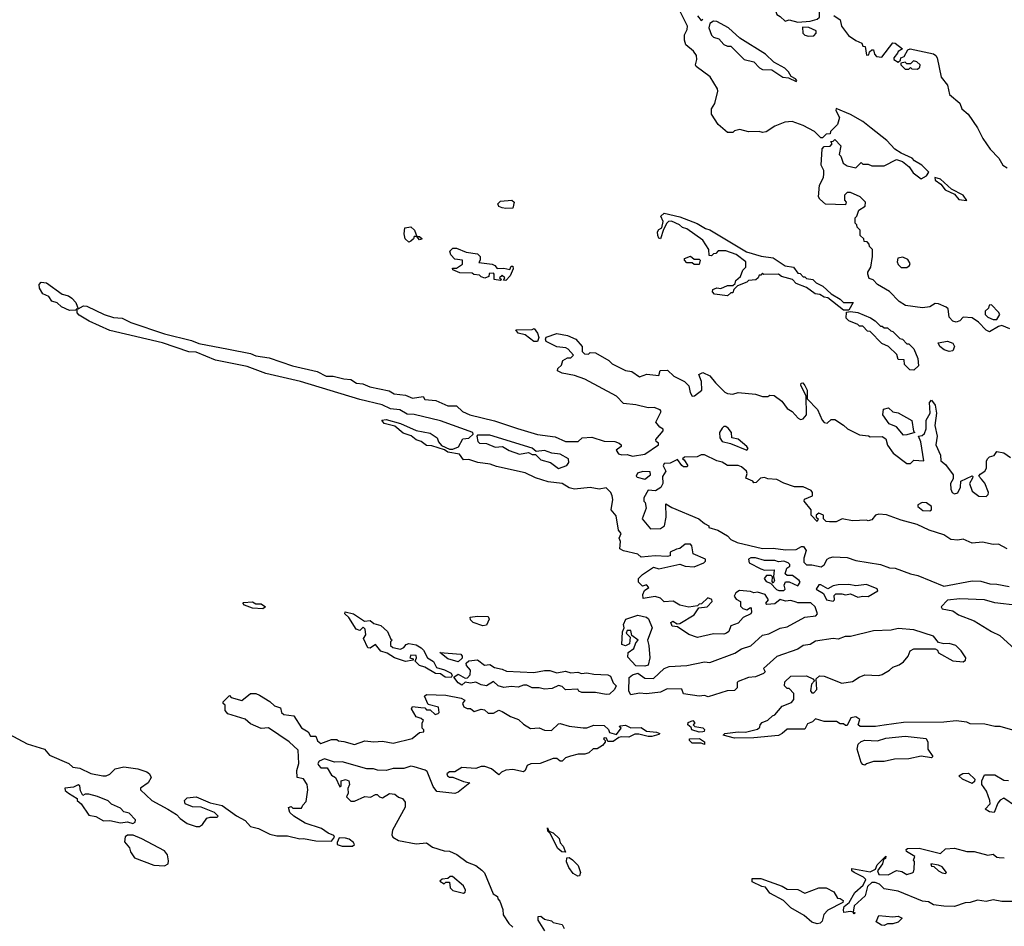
# Model space of a CAD drawing. Extents: x 2219101 to 2444320, y 201258 to 358766.
# Tile 11 of 256: x 2244773 to 2250368, y 234399 to 239551. Entities that reach past the tile are written whole.
import ezdxf

# ---------------------------------------------------------------- set-up
doc = ezdxf.new("R2010")
doc.units = 0

msp = doc.modelspace()

# ---------------------------------------------------------------- linework, layer by layer
at = {"layer": '0CON10XD'}
for points in [[(2249195, 239537.5), (2249265, 239543.3), (2249305, 239553.3), (2249317.5, 239565), (2249320, 239625), (2249295, 239650), (2249215, 239650), (2249155, 239690), (2249125, 239690), (2249075, 239710), (2249061.7, 239708.3), (2249032.5, 239685), (2249026.7, 239665), (2249033.3, 239645), (2249063.3, 239615), (2249075, 239580), (2249095, 239570), (2249123, 239543), (2249145, 239550), (2249195, 239537.5)], [(2250400, 237795), (2250355, 237812.5), (2250335, 237807.5), (2250285, 237777.5), (2250265, 237787.5), (2250221.7, 237831.7), (2250185, 237857.5), (2250135, 237860), (2250115, 237840), (2250095, 237833.3), (2250075, 237837.5), (2250055, 237860), (2250048.3, 237908.3), (2250038.3, 237918.3), (2249995, 237936.7), (2249975, 237938.8), (2249945, 237920), (2249903.6, 237913.6), (2249806.4, 237926.4), (2249770.5, 237950.5), (2249715, 238007.5), (2249646.7, 238046.7), (2249622.5, 238072.5), (2249601.2, 238081.2), (2249592.5, 238105), (2249592.7, 238117.3), (2249608.8, 238145), (2249620, 238205), (2249620, 238245), (2249601.7, 238261.7), (2249600, 238275), (2249588.3, 238288.3), (2249571.7, 238291.7), (2249570, 238305), (2249550, 238325), (2249550, 238355), (2249531.7, 238371.7), (2249530, 238385), (2249520, 238395), (2249520, 238425), (2249530, 238435), (2249541.7, 238468.3), (2249578.3, 238491.7), (2249580, 238515), (2249550, 238545), (2249495, 238570), (2249475, 238570), (2249460, 238555), (2249460, 238525), (2249470, 238515), (2249465, 238500), (2249353, 238503), (2249320.7, 238530.7), (2249312.5, 238545), (2249318.3, 238611.7), (2249340, 238655), (2249342.5, 238675), (2249342.5, 238695), (2249326.7, 238725), (2249333, 238817), (2249345, 238830), (2249378.3, 238831.7), (2249390, 238845), (2249381.7, 238858.3), (2249395, 238860), (2249405, 238870), (2249440, 238835), (2249430, 238785), (2249440, 238775), (2249452.5, 238735), (2249475, 238720), (2249525, 238710), (2249555, 238740), (2249565, 238730), (2249595, 238730), (2249615, 238720), (2249685, 238720), (2249755, 238757.5), (2249790, 238745), (2249827.5, 238715), (2249850.7, 238680.7), (2249895, 238647.5), (2249926.7, 238663.3), (2249938.6, 238685), (2249899.4, 238725), (2249858.6, 238748.6), (2249843.8, 238765), (2249782.5, 238792.5), (2249746.2, 238816.2), (2249700, 238865), (2249611.8, 238935), (2249565, 238972.1), (2249495, 239013.3), (2249412.5, 239047.5), (2249410, 239035), (2249432.5, 238995), (2249420, 238955), (2249380, 238915), (2249378.3, 238901.7), (2249355, 238900), (2249335, 238880), (2249325, 238880), (2249290, 238915), (2249225, 238950), (2249163.6, 238973.6), (2249120.5, 238969.5), (2249063.9, 238946.1), (2249015, 238914.2), (2248995, 238910), (2248975, 238916.2), (2248915, 238913.3), (2248865, 238927.5), (2248835, 238920), (2248825, 238910), (2248795, 238910), (2248742.5, 238955), (2248703.6, 239013.6), (2248704.5, 239045), (2248723.8, 239075), (2248740.4, 239145), (2248738.7, 239158.7), (2248696.8, 239226.8), (2248617.8, 239285), (2248613.3, 239295), (2248621.5, 239325), (2248618.2, 239348.2), (2248601.7, 239371.7), (2248558.3, 239408.3), (2248550, 239435), (2248550, 239465), (2248566.7, 239495), (2248568.8, 239515), (2248512.5, 239625)], [(2248625, 239573.3), (2248645, 239547.5), (2248655, 239553.3)], [(2249185, 239200), (2249190, 239205), (2249182.5, 239215), (2249157.5, 239227.5), (2249142, 239255), (2249120.8, 239275), (2249059.3, 239309.3), (2249011.1, 239355), (2248865.7, 239445.7), (2248800.5, 239505), (2248735, 239541.5), (2248715, 239542.5), (2248695, 239528.8), (2248690, 239505), (2248703.6, 239463.6), (2248715, 239452.5), (2248745, 239442.5), (2248775, 239410), (2248795, 239400), (2248815, 239400), (2248890, 239325), (2248945, 239312.5), (2248977, 239277), (2248995, 239267.5), (2249046.4, 239266.4), (2249110, 239225), (2249141.7, 239221.7), (2249185, 239200)], [(2249400, 239575), (2249435, 239550), (2249442.5, 239515), (2249482, 239462), (2249525, 239432.5), (2249558.3, 239418.3), (2249565, 239400), (2249578.3, 239398.3), (2249585, 239350), (2249598.3, 239351.7), (2249601.7, 239368.3), (2249615, 239380), (2249625, 239380), (2249630, 239355), (2249641.7, 239341.7), (2249671.7, 239338.3), (2249735, 239420), (2249748.3, 239418.3), (2249790, 239385), (2249765, 239370), (2249761.7, 239361.7), (2249740, 239335), (2249740, 239325), (2249765, 239310), (2249778.3, 239321.7), (2249780, 239335), (2249798.3, 239341.7), (2249820.7, 239379.3), (2249833.9, 239386.1), (2249965, 239358), (2249978.3, 239348.3), (2249986, 239335), (2250010, 239225), (2250045, 239180), (2250056.2, 239126.2), (2250115, 239077.5), (2250127.5, 239045), (2250162.5, 239015), (2250215, 238936.7), (2250245.7, 238875.7), (2250288.8, 238815), (2250336.7, 238765), (2250360, 238725), (2250385, 238710)], [(2249255, 239457.5), (2249285, 239460), (2249300, 239475), (2249298.3, 239488.3), (2249257, 239507), (2249221.7, 239508.3), (2249222.5, 239475), (2249233.9, 239463.9), (2249255, 239457.5)], [(2249875, 239270), (2249888.3, 239281.7), (2249890, 239295), (2249871.7, 239311.7), (2249853, 239317), (2249835, 239300), (2249815, 239300), (2249805, 239310), (2249780, 239305), (2249780, 239295), (2249805, 239270), (2249825, 239270), (2249835, 239280), (2249842.5, 239272.5), (2249875, 239270)], [(2250155, 238523.3), (2250134, 238555), (2250068.3, 238588.3), (2250005, 238645.8), (2249972.5, 238655), (2249975, 238640), (2250006.7, 238616.7), (2250032.5, 238585), (2250085, 238560), (2250109.3, 238529.3), (2250155, 238523.3)], [(2247535, 238477.5), (2247515, 238482.5), (2247495, 238490), (2247490, 238505), (2247505, 238520), (2247570, 238525), (2247582.5, 238515), (2247575, 238480), (2247535, 238477.5)], [(2249485, 237900), (2249455, 237900), (2249365, 237970), (2249344.1, 237974.1), (2249319.2, 237989.2), (2249292.9, 237992.9), (2249245, 238028.8), (2249185, 238052), (2249165, 238074), (2249102.5, 238092.5), (2249085, 238106), (2249002.5, 238102.5), (2248995, 238110), (2248985, 238100), (2248975, 238100), (2248970, 238085), (2248957, 238073), (2248915, 238070), (2248905, 238060), (2248851.7, 238038.3), (2248831.7, 238018.3), (2248825, 238000), (2248815, 238000), (2248795, 237982.5), (2248721.7, 237991.7), (2248710, 238005), (2248711.7, 238018.3), (2248735, 238027.5), (2248757, 238023), (2248795, 238040), (2248825, 238040), (2248838.3, 238051.7), (2248841.7, 238068.3), (2248868.3, 238091.7), (2248881.7, 238128.3), (2248900, 238145), (2248900, 238175), (2248845, 238217.5), (2248785, 238237.5), (2248743, 238237), (2248728.3, 238221.7), (2248715, 238220), (2248705, 238210), (2248691.7, 238211.7), (2248690, 238245), (2248655, 238297.5), (2248563.6, 238363.6), (2248540, 238370), (2248522.5, 238385), (2248476.4, 238406.4), (2248460, 238405), (2248450, 238395), (2248430.7, 238359.3), (2248415, 238306.7), (2248405, 238310), (2248399.2, 238325), (2248398, 238345), (2248405, 238358.8), (2248421.7, 238368.3), (2248430, 238405), (2248416.2, 238435), (2248435, 238452), (2248525, 238431.2), (2248622.3, 238392.3), (2248670, 238365), (2248695, 238357.5), (2248902.9, 238232.9), (2248987, 238207), (2249055, 238197.5), (2249123, 238153), (2249170, 238145), (2249195, 238110), (2249208.3, 238108.3), (2249225, 238090), (2249235, 238090), (2249245, 238080), (2249280, 238075), (2249300, 238055), (2249336.4, 238036.4), (2249383.8, 237993.8), (2249435, 237964), (2249454.2, 237944.2), (2249510, 237945), (2249485, 237900)], [(2246985, 238287.5), (2246963.3, 238305), (2246957.5, 238335), (2246961.2, 238368.8), (2246995, 238373.3), (2247015.8, 238355.8), (2247030, 238320), (2247045, 238320), (2247060, 238305), (2247045, 238300), (2247030, 238320), (2247015, 238320), (2247010, 238305), (2246995, 238292.5), (2246985, 238287.5)], [(2247535, 238070), (2247521.7, 238071.7), (2247530, 238085), (2247515, 238097.5), (2247500, 238085), (2247510, 238075), (2247505, 238070), (2247470, 238075), (2247470, 238105), (2247465, 238110), (2247441.7, 238108.3), (2247438.3, 238091.7), (2247417, 238083), (2247395, 238090), (2247385, 238100), (2247353, 238103), (2247345, 238110), (2247273.6, 238113.6), (2247235, 238130), (2247231.7, 238138.3), (2247255, 238140), (2247288.3, 238161.7), (2247290, 238185), (2247245, 238190), (2247222.5, 238215), (2247217.5, 238235), (2247235, 238252.5), (2247255, 238252.5), (2247310.7, 238230.7), (2247375, 238220), (2247390, 238205), (2247390, 238185), (2247381.7, 238171.7), (2247457.5, 238162.5), (2247472.5, 238155), (2247486.7, 238136.7), (2247525, 238139.2), (2247557.5, 238132.5), (2247565, 238150), (2247575, 238150), (2247576.7, 238135), (2247560, 238095), (2247535, 238070)], [(2248635, 238160), (2248605, 238160), (2248595, 238170), (2248565, 238170), (2248550, 238185), (2248550, 238195), (2248585, 238207.5), (2248605, 238190), (2248635, 238190), (2248640, 238185), (2248635, 238160)], [(2249815, 238142.5), (2249830, 238155), (2249832.5, 238165), (2249819.3, 238189.3), (2249791.7, 238201.7), (2249763.6, 238196.4), (2249760, 238175), (2249765, 238160), (2249783, 238143), (2249815, 238142.5)], [(2249685, 235541.4), (2249635.4, 235534.6), (2249550, 235535), (2249537.5, 235545), (2249547.5, 235575), (2249525, 235590), (2249497, 235583), (2249475, 235540), (2249465, 235540), (2249455, 235550), (2249435, 235550), (2249415, 235562.5), (2249345, 235563.3), (2249295, 235577.5), (2249278.3, 235561.7), (2249250.5, 235549.5), (2249235, 235520), (2249135, 235519.4), (2249105.8, 235494.2), (2249084.1, 235484.1), (2248945, 235470), (2248835, 235468.8), (2248770, 235485), (2248780, 235495), (2248855.8, 235504.2), (2248897.3, 235502.7), (2248965, 235520), (2248978.3, 235531.7), (2248980, 235545), (2248991.7, 235558.3), (2249025, 235570), (2249050, 235595), (2249065, 235600), (2249105, 235650), (2249159.3, 235670.7), (2249171.7, 235688.3), (2249171.7, 235721.7), (2249145, 235750), (2249135, 235750), (2249120, 235765), (2249121.7, 235788.3), (2249155, 235820), (2249245, 235822.5), (2249280, 235805), (2249290, 235795), (2249273.3, 235775), (2249266.4, 235736.4), (2249275, 235726.7), (2249285, 235726.2), (2249303.8, 235745), (2249300, 235805), (2249318.3, 235821.7), (2249345, 235821.2), (2249445, 235780), (2249505, 235791.2), (2249542.5, 235815), (2249575, 235828), (2249655, 235824), (2249675, 235830), (2249716.1, 235853.9), (2249735, 235872.5), (2249770, 235885), (2249795, 235902.5), (2249822.5, 235935), (2249832.5, 235965), (2249855, 235976.2), (2249975, 235976.2), (2249987.7, 235967.7), (2249995, 235952.5), (2250075, 235907.5), (2250135, 235902.5), (2250148.3, 235911.7), (2250150, 235925), (2250122.5, 235965), (2250092.5, 235995), (2250055, 236006.7), (2250025, 236003.8), (2249995, 236011.2), (2249965, 236047.5), (2249854.1, 236084.1), (2249765, 236092), (2249725, 236081.2), (2249625, 236079.2), (2249495, 236046.7), (2249463.6, 236046.4), (2249425, 236030), (2249395, 236033.8), (2249295, 236020), (2249265, 236001.2), (2249226, 235994), (2249195.8, 235974.2), (2249075, 235932.5), (2249000, 235865), (2249010, 235845), (2249000, 235835), (2248955, 235817.5), (2248915, 235812.5), (2248855, 235790), (2248850, 235785), (2248850, 235755), (2248835, 235740), (2248793, 235737), (2248685, 235702.5), (2248665, 235710), (2248635, 235707.5), (2248545, 235720), (2248535, 235747.5), (2248452, 235748), (2248415, 235730), (2248335, 235720), (2248295, 235723.8), (2248245, 235713.8), (2248234.2, 235735), (2248236.2, 235813.8), (2248255, 235827.5), (2248285, 235837.5), (2248325, 235808.8), (2248375, 235806.7), (2248435, 235863.3), (2248464.2, 235875.8), (2248565, 235882), (2248665, 235901.2), (2248695, 235898.8), (2248837.7, 235952.3), (2248875, 235976), (2248927, 235993), (2248995, 236053.8), (2249029.5, 236060.5), (2249095, 236093.8), (2249135, 236101.2), (2249235, 236156.2), (2249296.4, 236163.6), (2249307.5, 236175), (2249293.9, 236213.9), (2249268.3, 236238.3), (2249195, 236236.7), (2249185, 236241.2), (2249155, 236250.8), (2249125, 236246.2), (2249095, 236256.7), (2249065, 236231.2), (2249018.3, 236228.3), (2249012.5, 236235), (2249027.5, 236255), (2249010, 236285), (2248965, 236298.8), (2248945, 236293.3), (2248925, 236302.5), (2248862.7, 236307.3), (2248842.5, 236295), (2248832.5, 236275), (2248845, 236257.5), (2248870, 236245), (2248868.3, 236218.3), (2248882.5, 236205), (2248905, 236197.5), (2248925, 236210), (2248930, 236205), (2248932.5, 236185), (2248927.5, 236175), (2248885, 236153.8), (2248855, 236122.5), (2248813.6, 236106.4), (2248802.5, 236075), (2248790, 236065), (2248775, 236060), (2248715, 236061.2), (2248625, 236040), (2248575, 236057.5), (2248511.7, 236101.7), (2248480, 236105), (2248472.5, 236125), (2248485, 236132.5), (2248508.3, 236118.3), (2248525, 236120), (2248605, 236170), (2248631.7, 236208.3), (2248680, 236215), (2248707.5, 236245), (2248706.4, 236256.4), (2248683.6, 236266.4), (2248648.3, 236231.7), (2248635, 236230), (2248625, 236220), (2248575, 236212.5), (2248525, 236223.8), (2248486.4, 236246.4), (2248435, 236242.5), (2248415, 236263.3), (2248385, 236273.3), (2248315, 236262.5), (2248313.8, 236285), (2248323, 236307), (2248347.5, 236325), (2248335, 236340), (2248313, 236333), (2248290, 236355), (2248290, 236375), (2248311.7, 236398.3), (2248375, 236440), (2248405, 236431.2), (2248525, 236456.2), (2248555, 236446.7), (2248605, 236442.5), (2248660, 236465), (2248670, 236475), (2248670, 236485), (2248600, 236515), (2248591.7, 236561.7), (2248585, 236570), (2248555, 236570), (2248525, 236546.7), (2248505, 236543.3), (2248470, 236525), (2248470, 236505), (2248455, 236500), (2248385, 236503.8), (2248305, 236497.5), (2248285, 236513.3), (2248205, 236532.5), (2248182.5, 236545), (2248187.5, 236585), (2248180, 236605), (2248191.7, 236631.7), (2248175, 236650), (2248161.7, 236731.7), (2248133.3, 236765), (2248143.3, 236825), (2248140, 236845), (2248132.5, 236865), (2248105, 236890), (2248065, 236883.3), (2248015, 236893.3), (2247925, 236883.8), (2247895, 236891.2), (2247855.8, 236915.8), (2247775.8, 236925.8), (2247705, 236948), (2247645, 236976.2), (2247482.1, 237012.1), (2247446.1, 237026.1), (2247375.8, 237034.2), (2247325, 237051.4), (2247295, 237050), (2247271.7, 237081.7), (2247205, 237093.8), (2247187.5, 237107.5), (2247115, 237130), (2247085, 237131.2), (2247053.6, 237153.6), (2247025, 237163.3), (2246997, 237187), (2246951.7, 237201.7), (2246905, 237241.2), (2246845, 237256.7), (2246830, 237275), (2246855, 237280), (2246937.3, 237257.3), (2247025, 237216.7), (2247105, 237201.2), (2247145.8, 237175.8), (2247152, 237152), (2247170.8, 237130.8), (2247215, 237110), (2247235, 237111.2), (2247265.6, 237124.4), (2247291.2, 237168.8), (2247326.1, 237173.9), (2247350, 237195), (2247347.5, 237205), (2247165, 237271.8), (2247015, 237307.8), (2246975, 237309.4), (2246933.8, 237333.8), (2246880.1, 237340.1), (2246832.7, 237362.7), (2246705, 237392.9), (2246368.8, 237495), (2246171.1, 237541.1), (2246065, 237579.6), (2245885, 237616.9), (2245775, 237662.1), (2245733.9, 237663.9), (2245585, 237715.5), (2245284.6, 237784.6), (2245167.1, 237837.1), (2245111.2, 237871.2), (2245100, 237885), (2245100, 237910), (2245089.2, 237900.8), (2245055, 237898.5), (2245010, 237920), (2244985, 237941.8), (2244955, 237952.2), (2244937.9, 237977.9), (2244904.1, 237994.1), (2244886, 238025), (2244883.6, 238046.4), (2244895, 238060), (2244925, 238056.7), (2245015, 237992), (2245051.1, 237981.1), (2245069.1, 237969.1), (2245092.2, 237945), (2245105, 237907.5), (2245134.5, 237925.5), (2245155, 237923.6), (2245252.5, 237875), (2245305, 237858.9), (2245355.8, 237855.8), (2245405, 237829.6), (2245595, 237765.9), (2245749, 237729), (2245791.3, 237711.3), (2245959.8, 237679.7), (2246083.9, 237653.9), (2246115, 237640.5), (2246189.7, 237629.7), (2246322.5, 237585), (2246462.5, 237552.5), (2246515, 237524.6), (2246555, 237526), (2246615, 237509.4), (2246655, 237506.2), (2246685.9, 237485.9), (2246722, 237482), (2246762.5, 237465), (2246872.3, 237442.3), (2246900, 237425), (2246965, 237418), (2247005, 237400.6), (2247065, 237410), (2247075, 237392.5), (2247137, 237387), (2247205, 237357.5), (2247255, 237357.5), (2247288.8, 237325), (2247330, 237305), (2247470.9, 237270.9), (2247602.2, 237227.8), (2247715, 237193.4), (2247815, 237181.1), (2247875, 237153.8), (2247946.7, 237153.3), (2247970, 237175), (2248025, 237178), (2248095, 237156.2), (2248155, 237153.3), (2248180, 237145), (2248190, 237135), (2248190, 237125), (2248162.5, 237105), (2248176.7, 237085), (2248195, 237078), (2248225, 237080), (2248255, 237070), (2248325, 237082.5), (2248402.5, 237135), (2248402.5, 237145), (2248390, 237155), (2248387.5, 237165), (2248430, 237215), (2248430, 237225), (2248410, 237235), (2248387.5, 237265), (2248417.5, 237325), (2248412.5, 237335), (2248378.3, 237348.3), (2248345, 237346.2), (2248275, 237362.5), (2248205, 237370), (2248165, 237412), (2247985, 237508.8), (2247925, 237530), (2247855, 237543.3), (2247830, 237555), (2247831.7, 237568.3), (2247851.7, 237588.3), (2247860, 237615), (2247885, 237630), (2247905, 237630), (2247920, 237645), (2247889.3, 237679.3), (2247876.4, 237686.4), (2247825, 237692.5), (2247765, 237722.5), (2247760, 237735), (2247763.8, 237746.2), (2247825, 237767.5), (2247886.4, 237756.4), (2247932.5, 237735), (2247970, 237695), (2247970, 237665), (2247981.7, 237651.7), (2248005, 237650), (2248015, 237660), (2248045, 237657.5), (2248120, 237615), (2248140, 237595), (2248215, 237557.5), (2248251.7, 237551.7), (2248295, 237522.5), (2248337, 237537), (2248405, 237530), (2248411.7, 237558.3), (2248455, 237560), (2248490, 237525), (2248550, 237495), (2248575, 237470), (2248583, 237433), (2248595, 237412.5), (2248607, 237413), (2248650, 237445), (2248647.5, 237495), (2248632.5, 237535), (2248655, 237546.7), (2248695, 237526.7), (2248727, 237487), (2248780, 237435), (2248795, 237427.5), (2248825, 237422.5), (2248855, 237433.3), (2248953.6, 237423.6), (2248995, 237410), (2249025, 237410), (2249035, 237417.5), (2249060, 237415), (2249104.2, 237384.2), (2249135, 237342.5), (2249162.5, 237325), (2249196.1, 237286.1), (2249209.3, 237279.3), (2249225, 237283.3), (2249243.6, 237306.4), (2249241.7, 237411.7), (2249212, 237475), (2249213.8, 237486.2), (2249223, 237487), (2249235, 237472.5), (2249247.5, 237445), (2249247.5, 237397.5), (2249305.8, 237335.8), (2249333.3, 237275), (2249345, 237262.5), (2249361.7, 237258.3), (2249385, 237280), (2249405, 237280), (2249455, 237247.5), (2249476.4, 237226.4), (2249545, 237192.5), (2249596.4, 237186.4), (2249605, 237180), (2249675, 237182.5), (2249695, 237170), (2249703.9, 237133.9), (2249737, 237087), (2249815, 237030), (2249835, 237030), (2249855, 237047.5), (2249910, 237045), (2249893, 237153), (2249880, 237185), (2249901.7, 237188.3), (2249915, 237200), (2249923.6, 237226.4), (2249923.3, 237275), (2249947.5, 237315), (2249943.6, 237376.4), (2249955, 237390), (2249975, 237360), (2249982.5, 237315), (2249973.8, 237245), (2249987.5, 237185), (2249980, 237135), (2250006.4, 237076.4), (2250007.5, 237045), (2250033.9, 237023.9), (2250076.7, 236965), (2250077, 236943), (2250063.3, 236915), (2250063.6, 236883.6), (2250072.5, 236865), (2250085, 236857.5), (2250105, 236862.5), (2250120, 236895), (2250121.7, 236928.3), (2250185, 236960), (2250190, 236955), (2250187.5, 236945), (2250170, 236915), (2250185, 236872.5), (2250223.6, 236843.6), (2250265, 236842.5), (2250277, 236853), (2250277.5, 236865), (2250257, 236917), (2250239.3, 236939.3)], [(2250325, 237847.5), (2250342.5, 237875), (2250335, 237890), (2250295, 237930), (2250281.7, 237928.3), (2250278.3, 237911.7), (2250260, 237895), (2250260, 237875), (2250275, 237860), (2250305, 237847.5), (2250325, 237847.5)], [(2249855, 237560), (2249831.7, 237561.7), (2249801.7, 237591.7), (2249798.3, 237618.3), (2249765, 237620), (2249758.3, 237648.3), (2249710, 237695), (2249671.7, 237711.7), (2249605, 237780), (2249591.7, 237781.7), (2249565, 237810), (2249545, 237810), (2249535, 237820), (2249485, 237840), (2249470, 237855), (2249471.7, 237888.3), (2249495, 237892.5), (2249535, 237887.5), (2249607, 237857), (2249635, 237840), (2249665, 237810), (2249675, 237810), (2249685, 237800), (2249705, 237800), (2249723, 237783), (2249735, 237780), (2249775, 237740), (2249790, 237735), (2249815, 237710), (2249825, 237710), (2249855, 237680), (2249877.5, 237625), (2249880, 237585), (2249855, 237560)], [(2247715, 237722.5), (2247695, 237722.5), (2247645, 237760), (2247605, 237770), (2247591.7, 237788.3), (2247685, 237790), (2247697, 237797), (2247715, 237770), (2247722.5, 237745), (2247715, 237722.5)], [(2250055, 237665.8), (2250026.7, 237675), (2250001.2, 237695), (2249992.5, 237715), (2250045, 237724), (2250075, 237713.8), (2250086, 237695), (2250075, 237668.8), (2250055, 237665.8)], [(2249795, 237190), (2249755, 237237.5), (2249714.1, 237254.1), (2249677.5, 237305), (2249681.7, 237338.3), (2249710, 237345), (2249735, 237322.5), (2249765, 237317.5), (2249843, 237273), (2249852.5, 237212.5), (2249860, 237205), (2249815, 237192.5), (2249795, 237190)], [(2248905, 237104.2), (2248912.5, 237115), (2248905, 237126.7), (2248855, 237166.7), (2248820, 237175), (2248817.5, 237205), (2248799.3, 237229.3), (2248785, 237240), (2248775, 237240), (2248765, 237230), (2248750, 237205), (2248752.5, 237175), (2248764, 237155), (2248812, 237142), (2248905, 237104.2)], [(2247835, 237000), (2247881.3, 237018.7), (2247894.2, 237035), (2247892, 237055), (2247845, 237081.5), (2247797, 237087), (2247755, 237102.2), (2247708.3, 237098.3), (2247685, 237116), (2247445, 237190), (2247375, 237190), (2247370, 237185), (2247376.2, 237155), (2247385, 237143.8), (2247425, 237143.3), (2247475, 237121.2), (2247516.1, 237126.1), (2247553.5, 237103.5), (2247612.4, 237082.4), (2247665, 237092.5), (2247685, 237080), (2247705, 237080), (2247735, 237050.8), (2247790, 237035), (2247835, 237000)], [(2250239.3, 236939.3), (2250223, 236957), (2250230.7, 236969.3), (2250257.5, 236985), (2250266.4, 237003.6), (2250267, 237043), (2250272.5, 237055), (2250285, 237067.5), (2250310, 237075), (2250325, 237096.7), (2250365, 237090), (2250403, 237063)], [(2250385, 236544), (2250335, 236570), (2250305, 236568), (2250245, 236581.4), (2250186.4, 236576.4), (2250135, 236600), (2250103.9, 236593.9), (2250065, 236596.7), (2250024.7, 236624.7), (2249940.5, 236650.5), (2249872.7, 236682.7), (2249782, 236708), (2249698.1, 236738.1), (2249655, 236741.5), (2249636, 236735), (2249615, 236710), (2249595, 236703.3), (2249585, 236707.5), (2249505, 236704), (2249446.1, 236713.9), (2249413, 236697), (2249375, 236697.5), (2249355, 236700), (2249340, 236715), (2249340, 236735), (2249315, 236747.5), (2249300, 236735), (2249300, 236725), (2249310, 236715), (2249305, 236700), (2249270, 236735), (2249270, 236765), (2249230, 236815), (2249233, 236827), (2249277.5, 236845), (2249278.8, 236865), (2249270, 236875), (2249225, 236896.7), (2249176.1, 236896.1), (2249115, 236917.5), (2249075, 236939.2), (2249025, 236942.5), (2249005, 236950), (2248983.3, 236946.7), (2248958.3, 236921.7), (2248945, 236920), (2248938.3, 236928.3), (2248900, 236945), (2248906.7, 236973.3), (2248903.3, 236985), (2248875, 237010.8), (2248855, 237016.9), (2248795, 237017.5), (2248765, 237036.2), (2248734.1, 237044.1), (2248665, 237077.5), (2248645, 237078), (2248623, 237067), (2248550, 237065), (2248540, 237055), (2248549.3, 237049.3), (2248570, 237015), (2248565, 237010), (2248545, 237010), (2248535, 237017.5), (2248511.7, 237051.7), (2248469.3, 237030.7), (2248435, 237028.8), (2248430, 237015), (2248443.8, 236985), (2248426.2, 236955), (2248427.5, 236915), (2248417, 236893), (2248386.2, 236873.8), (2248345, 236877.5), (2248320, 236835), (2248320, 236815), (2248327, 236807), (2248333.3, 236775), (2248310, 236715), (2248358.3, 236658.3), (2248415, 236660), (2248436.7, 236675), (2248446.7, 236725), (2248445, 236800), (2248478.3, 236778.3), (2248632.5, 236715), (2248665, 236687.5), (2248690, 236675), (2248690, 236665), (2248740.7, 236650.7), (2248795, 236617.5), (2248815, 236597.5), (2248850.7, 236580.7), (2248995, 236546.7), (2249055, 236548.8), (2249125, 236538.8), (2249185, 236540), (2249215, 236557.5), (2249227, 236557), (2249242.5, 236535), (2249228.3, 236491.7), (2249228.3, 236468.3), (2249245, 236452.5), (2249275, 236453.3), (2249328.3, 236441.7), (2249345, 236452.5), (2249362.5, 236485), (2249375, 236493.3), (2249395, 236498), (2249475, 236495.6), (2249525, 236478.6), (2249665, 236454.4), (2249715, 236436.7), (2249747.5, 236435), (2249835, 236401.4), (2249876.4, 236393.6), (2250025, 236332.5), (2250185, 236362.5), (2250235, 236360), (2250285.7, 236345.7), (2250325, 236344.2), (2250395, 236330)], [(2248325, 236940.8), (2248357.5, 236965), (2248355, 236982.5), (2248313.9, 236983.9), (2248284, 236975), (2248276.7, 236956.7), (2248281.2, 236951.2), (2248325, 236940.8)], [(2249945, 236760), (2249953.9, 236766.1), (2249953.8, 236785), (2249926.4, 236806.4), (2249902.2, 236807.8), (2249876.7, 236795), (2249876.2, 236785), (2249905, 236761.2), (2249945, 236760)], [(2249087, 236307), (2249115, 236307.5), (2249122.5, 236315), (2249117.5, 236337.5), (2249125, 236357.5), (2249145, 236356.7), (2249195, 236333.3), (2249207.5, 236355), (2249202.5, 236365), (2249165, 236393.3), (2249135, 236392.5), (2249123, 236403), (2249132.5, 236435), (2249150, 236445), (2249150, 236455), (2249140, 236465), (2249115, 236473.8), (2249085, 236470), (2249065, 236478.8), (2249005, 236478.8), (2248955, 236493.3), (2248927, 236493), (2248913.6, 236486.4), (2248917.5, 236465), (2248985, 236430), (2249005, 236422.5), (2249060, 236425), (2249057.5, 236385), (2249062.5, 236365), (2249055, 236350), (2249048.3, 236358.3), (2249050, 236385), (2249042.5, 236392.5), (2249016.7, 236393.3), (2249003.3, 236375), (2249015, 236358.8), (2249039.3, 236349.3), (2249073.9, 236313.9), (2249087, 236307)], [(2249395, 236246.7), (2249403.3, 236255), (2249400.8, 236279.2), (2249411.7, 236288.3), (2249445, 236288.8), (2249465, 236282.5), (2249495, 236288.8), (2249535, 236270), (2249565, 236276), (2249595, 236273.8), (2249650, 236305), (2249645, 236317.5), (2249585, 236340.8), (2249525, 236333.8), (2249485, 236341.2), (2249425, 236340), (2249395, 236333.3), (2249365, 236317.5), (2249325, 236340), (2249315, 236340), (2249300, 236315), (2249341.2, 236291.2), (2249357.5, 236255), (2249395, 236246.7)], [(2246155, 236203.3), (2246095, 236206.7), (2246050, 236225), (2246040, 236235), (2246045, 236240), (2246095, 236242.5), (2246115, 236232.5), (2246145, 236232.5), (2246170, 236215), (2246155, 236203.3)], [(2250445, 236222.5), (2250315, 236238), (2250255, 236254.2), (2250115, 236260), (2250045, 236253.3), (2250010, 236215), (2250014.2, 236204.2), (2250075, 236192), (2250108.3, 236168.3), (2250196.7, 236135), (2250295, 236073.8), (2250342.3, 236052.3), (2250427.5, 235975)], [(2247225, 235812.5), (2247190, 235815), (2247163.3, 235833.3), (2247135, 235836.7), (2247075, 235872.5), (2247045, 235881.2), (2247020, 235905), (2247027.5, 235925), (2247025, 235937.5), (2246995, 235940), (2246990, 235925), (2247008.3, 235918.3), (2247008.3, 235911.7), (2246965, 235903.8), (2246902.5, 235925), (2246861.7, 235951.7), (2246825, 235962.5), (2246795, 236000), (2246765, 235980), (2246751.2, 235981.2), (2246727.5, 236035), (2246740, 236055), (2246737, 236087), (2246725, 236100), (2246705, 236080), (2246685, 236087.5), (2246643.6, 236153.6), (2246620, 236175), (2246623.3, 236186.7), (2246670, 236175), (2246733, 236133), (2246765, 236136.2), (2246785, 236120), (2246825, 236108), (2246862.5, 236075), (2246881.7, 236031.7), (2246890, 236025), (2246880, 236015), (2246880, 235995), (2246893, 235983), (2246936.4, 235973.6), (2246955, 235983.3), (2246969.3, 236000.7), (2246985, 236006.2), (2247025, 235998.8), (2247055, 235982.5), (2247068.3, 235968.3), (2247090, 235925), (2247124, 235904), (2247140.7, 235870.7), (2247187, 235857), (2247225, 235837.5), (2247230, 235825), (2247225, 235812.5)], [(2247405, 236107.5), (2247350, 236125), (2247335, 236140), (2247332.5, 236155), (2247375, 236162.5), (2247435, 236160), (2247440, 236145), (2247425, 236110), (2247405, 236107.5)], [(2248325, 235878), (2248275, 235878.8), (2248228.3, 235928.3), (2248230, 235955), (2248263, 235977), (2248275, 236010), (2248287.5, 236025), (2248251.7, 236051.7), (2248245, 236080), (2248225, 236080), (2248220, 236065), (2248241.7, 236041.7), (2248237.5, 236005), (2248215, 235992.5), (2248195, 236000), (2248198.3, 236071.7), (2248207.5, 236095), (2248203.8, 236115), (2248216.7, 236145), (2248285, 236167.5), (2248335, 236156.7), (2248346.5, 236146.5), (2248366.7, 236095), (2248340, 236025), (2248348.6, 235995), (2248354.3, 235925), (2248345, 235883.3), (2248325, 235878)], [(2247265, 235902.5), (2247205, 235920), (2247160, 235955), (2247280, 235945), (2247287.5, 235935), (2247287, 235923), (2247265, 235902.5)], [(2248105, 235716.7), (2248045, 235727.5), (2247967, 235727), (2247950, 235735), (2247945, 235747.5), (2247875, 235743.3), (2247855, 235762.5), (2247835, 235767.5), (2247799.3, 235750.7), (2247755, 235746.2), (2247725, 235753.8), (2247685, 235754), (2247655, 235770), (2247635, 235770), (2247605, 235758.8), (2247565, 235762), (2247525, 235756.7), (2247492.5, 235765), (2247465, 235790), (2247425, 235766.2), (2247395, 235772), (2247365, 235786.7), (2247335, 235781.2), (2247305, 235787.5), (2247285, 235770), (2247265, 235783.3), (2247240, 235815), (2247265, 235832.5), (2247305, 235810), (2247318, 235812), (2247332, 235828), (2247334, 235854), (2247311.7, 235881.7), (2247310, 235895), (2247325, 235907.5), (2247375, 235913.8), (2247415, 235882.5), (2247445, 235886.2), (2247470.5, 235870.5), (2247515, 235861.2), (2247539.3, 235849.3), (2247695, 235841.2), (2247755, 235853.8), (2247785, 235853.8), (2247825, 235840), (2247875, 235850), (2247905, 235840), (2247945, 235843.8), (2247965, 235836.7), (2247995, 235840), (2248035, 235831.2), (2248115, 235828.8), (2248130, 235820), (2248145, 235782.5), (2248163.3, 235765), (2248153.3, 235745), (2248125, 235718.8), (2248105, 235716.7)], [(2244685, 235506.2), (2244816.1, 235436.1), (2244913.3, 235405), (2244942.5, 235372.5), (2245052.5, 235325), (2245075, 235303.3), (2245115, 235298), (2245177.7, 235267.7), (2245245, 235253.8), (2245265, 235253.8), (2245285, 235263.3), (2245316.1, 235293.9), (2245364.3, 235305.7), (2245445, 235294.2), (2245495, 235277.5), (2245511.2, 235265), (2245520, 235245), (2245503.8, 235215), (2245460, 235185), (2245460, 235175), (2245523.2, 235113.2), (2245614.3, 235064.3), (2245664.1, 235034.1), (2245685, 235011.2), (2245725, 234983.3), (2245775, 234966.2), (2245795, 234966.7), (2245811.7, 234978.3), (2245836.4, 235013.6), (2245855, 235020), (2245895, 235020), (2245900, 235025), (2245880, 235045), (2245805, 235076.7), (2245755, 235078), (2245712.5, 235095), (2245710, 235115), (2245725, 235128.8), (2245775, 235135.8), (2245855, 235101.2), (2245922.5, 235085), (2246005, 235026.7), (2246055, 235001.2), (2246085, 234966), (2246130, 234955), (2246193.6, 234923.6), (2246235, 234914), (2246295, 234914.2), (2246365, 234896), (2246385, 234898), (2246455, 234884.3), (2246545, 234883.3), (2246562.5, 234905), (2246557.5, 234915), (2246525, 234928.8), (2246487.5, 234955), (2246395, 234986.2), (2246330, 235025), (2246307.5, 235045), (2246300, 235075), (2246315, 235080), (2246325, 235070), (2246375, 235070), (2246381.7, 235088.3), (2246401.7, 235108.3), (2246411.2, 235175), (2246405.9, 235205.9), (2246385, 235237.5), (2246350, 235245), (2246347.5, 235285), (2246358.8, 235325), (2246355, 235400), (2246305, 235446.7), (2246187, 235527), (2246145, 235522.5), (2246085, 235550), (2246055, 235576.7), (2245955, 235607.5), (2245940, 235625), (2245940, 235655), (2245930, 235665), (2245930, 235675), (2245965, 235710), (2245975, 235700), (2246035, 235682.5), (2246085, 235722.5), (2246115, 235722.5), (2246135, 235713.3), (2246195, 235677.5), (2246221.7, 235651.7), (2246255, 235640), (2246260, 235615), (2246273, 235603), (2246330, 235595), (2246375, 235527.5), (2246412.5, 235505), (2246425, 235480), (2246455, 235480), (2246465, 235452.5), (2246485, 235437.5), (2246545, 235461.2), (2246575, 235460), (2246585, 235452.5), (2246615, 235450), (2246675, 235432.5), (2246735, 235453.3), (2246785, 235448), (2246835, 235451.4), (2246895, 235440), (2247003.3, 235466.7), (2247045, 235500), (2247070, 235505), (2247070, 235515), (2247060, 235525), (2247060, 235555), (2247068.3, 235568.3), (2247055, 235580), (2247025, 235590), (2247000, 235635), (2247005, 235647.5), (2247053, 235643), (2247075, 235640), (2247085, 235630), (2247105, 235630), (2247133, 235603), (2247151.7, 235608.3), (2247157.5, 235615), (2247152.5, 235645), (2247095, 235660), (2247073.3, 235706.7), (2247084.2, 235715.8), (2247195, 235712.1), (2247282.5, 235695), (2247302.5, 235685), (2247288.8, 235665), (2247295.9, 235645.9), (2247315, 235636.2), (2247335, 235636.7), (2247355, 235620), (2247395, 235632.5), (2247415, 235630), (2247435, 235610), (2247465, 235610), (2247495, 235627.5), (2247515, 235620), (2247562.3, 235592.3), (2247607.5, 235575), (2247635, 235547.5), (2247675, 235522.5), (2247725, 235527.5), (2247755, 235513.8), (2247795, 235512.5), (2247835, 235550), (2247845, 235552.5), (2247895, 235536.7), (2247975, 235526.7), (2247995, 235526.7), (2248035, 235542.5), (2248095, 235540), (2248118.3, 235518.3), (2248125, 235500), (2248165, 235490), (2248190, 235525), (2248180, 235535), (2248185, 235537.5), (2248215, 235542.5), (2248246.4, 235526.4), (2248305, 235528.6), (2248335, 235508.8), (2248391.7, 235501.7), (2248410, 235495), (2248405, 235490), (2248365, 235477.5), (2248345, 235477.5), (2248291.7, 235491.7), (2248268.3, 235491.7), (2248235, 235473.8), (2248193.3, 235476.7), (2248178.3, 235471.7), (2248145, 235450), (2248115, 235450), (2248108.3, 235468.3), (2248095, 235470), (2248090, 235465), (2248100, 235455), (2248100, 235445), (2248085, 235427.5), (2248055, 235407.5), (2248031.7, 235408.3), (2248007.5, 235385)], [(2248635, 235502), (2248592.5, 235515), (2248588.3, 235528.3), (2248570, 235545), (2248571.7, 235558.3), (2248598.3, 235568.3), (2248610, 235555), (2248600, 235545), (2248610, 235535), (2248655, 235526.7), (2248665, 235517.5), (2248663, 235507), (2248655, 235503.8), (2248635, 235502)], [(2250443, 235507), (2250345, 235534), (2250315, 235534), (2250257.3, 235547.3), (2250175, 235550), (2250155, 235560), (2250095, 235567.5), (2250025, 235560), (2249795, 235557.5), (2249685, 235541.4)], [(2248665, 235432.5), (2248645, 235440), (2248595, 235440), (2248580, 235455), (2248580, 235465), (2248635.9, 235465.9), (2248665, 235447.5), (2248665, 235432.5)], [(2249575, 235315.8), (2249565, 235318.6), (2249555, 235330.8), (2249531.3, 235405), (2249537.5, 235435), (2249555, 235450), (2249575, 235456.7), (2249647, 235453), (2249695, 235467.5), (2249805, 235479.4), (2249925, 235466.2), (2249933.1, 235445), (2249933.3, 235405), (2249962, 235365), (2249955, 235356.2), (2249895, 235366.7), (2249825, 235350), (2249745, 235348.1), (2249685, 235335.7), (2249624.1, 235335.9), (2249585, 235321.9), (2249575, 235315.8)], [(2248007.5, 235385), (2247985, 235376.7), (2247947, 235377), (2247903.6, 235366.4), (2247875, 235357.5), (2247855, 235337.5), (2247845, 235337.5), (2247825, 235352.5), (2247805, 235352.5), (2247730, 235325), (2247677, 235323), (2247657, 235313), (2247646.2, 235285), (2247635, 235277.5), (2247575, 235290), (2247535, 235286.7), (2247510, 235275), (2247495, 235260), (2247453.6, 235293.6), (2247416.4, 235306.4), (2247395, 235306.7), (2247365, 235296.7), (2247285, 235302.5), (2247245, 235277.5), (2247215, 235277.5), (2247200, 235265), (2247203.6, 235253.6), (2247215, 235247.5), (2247235, 235247.5), (2247295, 235222.5), (2247330, 235215), (2247265, 235161.2), (2247245, 235154.2), (2247142.5, 235165), (2247123, 235193), (2247088.3, 235278.3), (2247077, 235287), (2247015, 235306.2), (2246995, 235310), (2246955, 235296.2), (2246895, 235296.7), (2246855.8, 235284.2), (2246806.4, 235286.4), (2246783.6, 235293.6), (2246745, 235293.8), (2246605, 235333.3), (2246561.7, 235331.7), (2246505, 235350), (2246475, 235337.5), (2246467.5, 235325), (2246470, 235315), (2246485, 235300), (2246519.3, 235299.3), (2246545, 235257.5), (2246567.5, 235245), (2246591.7, 235191.7), (2246600, 235195), (2246600, 235225), (2246625, 235232.5), (2246642.5, 235225), (2246647.5, 235205), (2246638.3, 235181.7), (2246640, 235155), (2246630, 235135), (2246655, 235110), (2246675, 235110), (2246735, 235137.5), (2246767, 235133), (2246795, 235147.5), (2246805, 235147.5), (2246817.5, 235135), (2246835, 235130), (2246875, 235153.8), (2246905, 235150), (2246925, 235132.5), (2246947.5, 235125), (2246963.3, 235105), (2246963, 235077), (2246891.2, 234945), (2246888.3, 234918.3), (2246893.3, 234905), (2246925, 234886.2), (2247025, 234868), (2247085, 234873.3), (2247119.5, 234849.5), (2247185, 234828.8), (2247215, 234826.2), (2247257, 234807), (2247315, 234763.8), (2247365, 234744), (2247398.8, 234718.8), (2247415, 234702.5), (2247463, 234583), (2247488.3, 234568.3), (2247490, 234555), (2247501.7, 234541.7), (2247517.5, 234495), (2247520, 234465), (2247552, 234415), (2247574.6, 234394.6)], [(2250185, 235210), (2250130, 235235), (2250110, 235255), (2250133, 235267), (2250165, 235270), (2250200, 235235), (2250198.3, 235221.7), (2250185, 235210)], [(2250431.7, 235081.7), (2250365, 235127.5), (2250344.1, 235115.9), (2250331.7, 235098.3), (2250310, 235045), (2250285, 235050), (2250260, 235065), (2250287.5, 235095), (2250286.7, 235115), (2250267, 235167), (2250240, 235205), (2250240, 235225), (2250255, 235260), (2250315, 235260), (2250365, 235228.8), (2250391.7, 235228.3)], [(2245415, 234982.5), (2245428.3, 234991.7), (2245430, 235005), (2245395, 235042.5), (2245365, 235050), (2245345, 235070), (2245295, 235093.3), (2245275, 235112.5), (2245215, 235137.5), (2245165, 235150), (2245145, 235150), (2245131.7, 235141.7), (2245118.3, 235168.3), (2245115, 235197.5), (2245105, 235202.5), (2245079.3, 235190.7), (2245030, 235185), (2245031.7, 235171.7), (2245050, 235155), (2245100, 235125), (2245100, 235115), (2245122.5, 235095), (2245165, 235030), (2245205, 235023.3), (2245248.3, 234998.3), (2245285, 235000), (2245345, 234987.5), (2245385, 234992.5), (2245415, 234982.5)], [(2247875, 234820), (2247853.3, 234823.3), (2247831.7, 234841.7), (2247787.5, 234927.5), (2247775, 234940), (2247771.7, 234958.3), (2247780, 234940), (2247805, 234930), (2247837.9, 234897.9), (2247843.6, 234873.6), (2247861.2, 234855), (2247875, 234820)], [(2245595, 234743.3), (2245616.4, 234753.6), (2245618.8, 234771.2), (2245613.3, 234805), (2245595, 234827.5), (2245467, 234897), (2245417, 234917), (2245385, 234917.5), (2245371.7, 234908.3), (2245368.3, 234878.3), (2245397.5, 234845), (2245403, 234823), (2245425, 234787.5), (2245535, 234746.2), (2245595, 234743.3)], [(2246665, 234853.8), (2246676.4, 234863.6), (2246670, 234875), (2246645, 234893.8), (2246625, 234900), (2246588.3, 234901.7), (2246576.7, 234875), (2246577.5, 234865), (2246605, 234853.8), (2246665, 234853.8)], [(2250455, 234539.2), (2250355, 234540.6), (2250305, 234550), (2250265, 234539.2), (2250215, 234547.5), (2250175, 234534.3), (2250145, 234532.9), (2250085, 234512.5), (2250024.2, 234514.2), (2249965, 234522), (2249938.1, 234538.1), (2249902.5, 234542.5), (2249765, 234598.8), (2249685, 234612.5), (2249658.8, 234638.8), (2249635, 234648.8), (2249615, 234648.8), (2249591.2, 234625), (2249578.3, 234571.7), (2249514.2, 234515.8), (2249510, 234480), (2249520, 234475), (2249515, 234470), (2249510, 234480), (2249495, 234483.3), (2249457, 234477), (2249453.6, 234493.6), (2249458.8, 234511.2), (2249486.2, 234535), (2249519.2, 234590.8), (2249567, 234633), (2249581.2, 234665), (2249568, 234678), (2249514.2, 234704.2), (2249502.5, 234715), (2249502.5, 234727.5), (2249605, 234708), (2249636.7, 234723.3), (2249645, 234748), (2249695, 234797.5), (2249692.5, 234785), (2249681.7, 234778.3), (2249675.6, 234754.4), (2249646.7, 234715), (2249655, 234693.3), (2249708.3, 234691.7), (2249755, 234716.7), (2249785, 234710), (2249813.9, 234693.9), (2249845, 234702.5), (2249852.5, 234707.5), (2249856.1, 234723.9), (2249857.5, 234767.5), (2249852.5, 234775), (2249860, 234795), (2249812.5, 234825), (2249810, 234835), (2249818.3, 234841.7), (2249885, 234843.8), (2250005, 234813.3), (2250035, 234840), (2250085, 234843.3), (2250155, 234823.8), (2250196.4, 234823.6), (2250275, 234803.3), (2250305, 234810), (2250325, 234791.2), (2250339.3, 234789.3), (2250368.3, 234788.3)], [(2247945, 234683.3), (2247918.8, 234698.8), (2247893.3, 234733.3), (2247880, 234765), (2247881.7, 234788.3), (2247895, 234790), (2247915, 234777.5), (2247946, 234745), (2247960, 234705), (2247955, 234686.7), (2247945, 234683.3)], [(2250035, 234700), (2250040, 234705), (2250015, 234736.7), (2249995, 234746.7), (2249950, 234755), (2249955, 234740), (2249968.3, 234738.3), (2249993.9, 234713.9), (2250015, 234702.5), (2250035, 234700)], [(2247295, 234587.5), (2247305, 234592.5), (2247306.7, 234605), (2247295, 234630), (2247231.7, 234681.7), (2247218.3, 234681.7), (2247205, 234670), (2247173, 234667), (2247160, 234655), (2247185, 234640), (2247195, 234650), (2247215, 234650), (2247218.3, 234618.3), (2247235, 234602.5), (2247295, 234587.5)], [(2249305, 234413.8), (2249275, 234423.3), (2249230.7, 234460.7), (2249155, 234503.8), (2249112.5, 234545), (2249035, 234586.7), (2249010.7, 234620.7), (2248990, 234625), (2248935, 234652.5), (2248935, 234670), (2248985, 234670), (2249105, 234627.5), (2249135, 234610), (2249195, 234607.5), (2249235, 234587.5), (2249315, 234617.5), (2249355, 234617.5), (2249400, 234595), (2249420, 234560), (2249435, 234557.5), (2249452.5, 234545), (2249450, 234535), (2249365, 234490), (2249343, 234467), (2249332.5, 234427.5), (2249322.5, 234417.5), (2249305, 234413.8)], [(2247757.5, 234372.5), (2247720, 234435), (2247720, 234455), (2247735, 234457.5), (2247755, 234440), (2247795, 234430), (2247805, 234420), (2247855, 234410), (2247867, 234387)], [(2249685, 234403.3), (2249670, 234405), (2249640, 234425), (2249655, 234460), (2249735, 234452.5), (2249765, 234456.7), (2249787.5, 234445), (2249765, 234423.3), (2249735, 234413.3), (2249705, 234412.5), (2249685, 234403.3)]]:
    msp.add_lwpolyline(points, dxfattribs=at)

doc.saveas('drawing.dxf')
